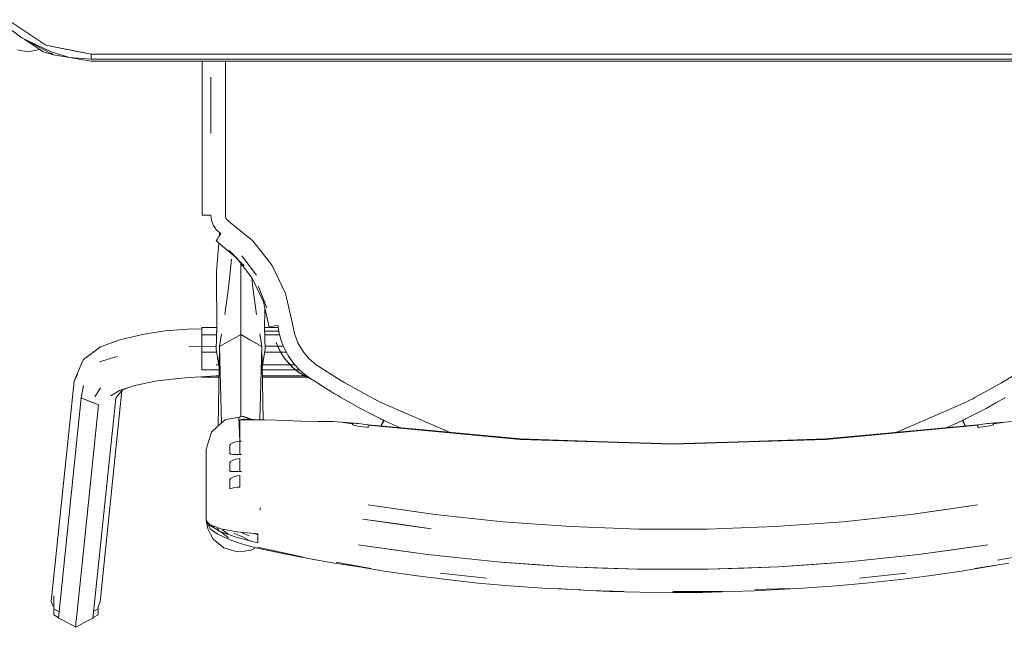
# Model space of a CAD drawing. Header units: millimetres. Extents: x -261 to 187, y -214 to 106.
# Tile 112 of 256: x -218.391 to -217.974, y -152.471 to -152.213. Entities that reach past the tile are written whole.
import ezdxf

# ---------------------------------------------------------------- set-up
doc = ezdxf.new("R2010")
doc.units = ezdxf.units.MM
doc.header["$LTSCALE"] = 0.005
doc.header["$MEASUREMENT"] = 0
doc.layers.add('IFC-Elemento de mobília-Contorno', color=9, linetype='Continuous', lineweight=5)

msp = doc.modelspace()

# ---------------------------------------------------------------- linework, layer by layer
at = {"layer": 'IFC-Elemento de mobília-Contorno', "lineweight": 5}
for p, q in [((-218.39836, -152.21498), (-218.39033, -152.22104)), ((-218.39638, -152.21329), (-218.38016, -152.22413)), ((-218.39234, -152.21952), (-218.39033, -152.22104)), ((-218.39033, -152.22104), (-218.37793, -152.22687)), ((-218.39033, -152.22104), (-218.37692, -152.22818)), ((-218.38911, -152.22169), (-218.38131, -152.2269)), ((-218.3923, -152.22606), (-218.3879, -152.22693)), ((-218.3879, -152.22693), (-218.3835, -152.22606)), ((-218.3835, -152.22606), (-218.38267, -152.22598)), ((-218.38131, -152.2269), (-218.37692, -152.22818)), ((-218.38016, -152.22413), (-218.37272, -152.22561)), ((-218.38016, -152.22413), (-218.36103, -152.22793)), ((-218.37812, -152.22753), (-218.37692, -152.22818)), ((-218.37793, -152.22687), (-218.3702, -152.22931)), ((-218.37272, -152.22561), (-218.36103, -152.22793)), ((-218.36103, -152.22793), (-217.86707, -152.22793)), ((-218.36103, -152.23005), (-218.36103, -152.22793)), ((-218.36103, -152.22899), (-218.36103, -152.22793)), ((-218.37692, -152.22818), (-218.3702, -152.22931)), ((-218.3702, -152.22931), (-218.36103, -152.23005)), ((-218.3702, -152.22931), (-218.36103, -152.23093)), ((-218.36103, -152.23005), (-217.86707, -152.23005)), ((-218.36103, -152.23093), (-217.86707, -152.23093)), ((-218.31385, -152.23847), (-218.31385, -152.23093)), ((-218.31385, -152.2413), (-218.31385, -152.23093)), ((-218.30403, -152.24208), (-218.30403, -152.23093)), ((-218.31022, -152.25155), (-218.31017, -152.23763)), ((-218.31021, -152.24957), (-218.31017, -152.23763)), ((-218.31385, -152.25128), (-218.31385, -152.2413)), ((-218.30403, -152.24878), (-218.30403, -152.24208)), ((-218.30403, -152.2522), (-218.30403, -152.24878)), ((-218.31385, -152.25128), (-218.31385, -152.26125)), ((-218.31026, -152.26153), (-218.31021, -152.24957)), ((-218.31026, -152.26153), (-218.31022, -152.25155)), ((-218.30403, -152.25392), (-218.30403, -152.2522)), ((-218.30403, -152.25646), (-218.30403, -152.25392)), ((-218.30403, -152.26152), (-218.30403, -152.25646)), ((-218.31385, -152.26997), (-218.31385, -152.26125)), ((-218.30403, -152.27063), (-218.30403, -152.26152)), ((-218.31385, -152.27869), (-218.31385, -152.26997)), ((-218.30403, -152.27915), (-218.30403, -152.27063)), ((-218.31385, -152.28743), (-218.31385, -152.27869)), ((-218.30403, -152.28768), (-218.30403, -152.27915)), ((-218.31385, -152.29616), (-218.31385, -152.28743)), ((-218.30403, -152.29621), (-218.30403, -152.28768)), ((-218.31385, -152.29616), (-218.31363, -152.29618)), ((-218.31363, -152.29618), (-218.31287, -152.2962)), ((-218.31287, -152.2962), (-218.31169, -152.29621)), ((-218.31169, -152.29621), (-218.31026, -152.29621)), ((-218.31026, -152.29621), (-218.30997, -152.2985)), ((-218.30997, -152.2985), (-218.30914, -152.30064)), ((-218.30403, -152.29621), (-218.30394, -152.29695)), ((-218.30394, -152.29695), (-218.30367, -152.29764)), ((-218.30367, -152.29764), (-218.30323, -152.29825)), ((-218.30323, -152.29825), (-218.30266, -152.29873)), ((-218.30266, -152.29873), (-218.29239, -152.30709)), ((-218.30914, -152.30064), (-218.30779, -152.30252)), ((-218.30779, -152.30252), (-218.30602, -152.30401)), ((-218.30794, -152.30715), (-218.30784, -152.30691)), ((-218.30794, -152.30715), (-218.2997, -152.31398)), ((-218.30784, -152.30691), (-218.30743, -152.30622)), ((-218.30743, -152.30622), (-218.30679, -152.30521)), ((-218.30679, -152.30521), (-218.30602, -152.30401)), ((-218.30655, -152.30483), (-218.30649, -152.30417)), ((-218.30649, -152.30475), (-218.30649, -152.30361)), ((-218.29239, -152.30709), (-218.28421, -152.31751)), ((-218.30776, -152.31991), (-218.30681, -152.30809)), ((-218.30261, -152.31102), (-218.29604, -152.31769)), ((-218.30272, -152.32701), (-218.3015, -152.31488)), ((-218.29921, -152.31448), (-218.29263, -152.32298)), ((-218.29703, -152.31352), (-218.29081, -152.32165)), ((-218.30783, -152.32867), (-218.30776, -152.31991)), ((-218.29753, -152.31928), (-218.29753, -152.31664)), ((-218.29753, -152.33188), (-218.29753, -152.31928)), ((-218.28421, -152.31751), (-218.27852, -152.32946)), ((-218.29277, -152.3228), (-218.29234, -152.32701)), ((-218.29263, -152.32298), (-218.28793, -152.33299)), ((-218.30423, -152.3384), (-218.30272, -152.32701)), ((-218.29234, -152.32701), (-218.29083, -152.3384)), ((-218.29008, -152.32622), (-218.28645, -152.33551)), ((-218.30783, -152.32867), (-218.30771, -152.33739)), ((-218.29753, -152.34146), (-218.29753, -152.33188)), ((-218.27852, -152.32946), (-218.2756, -152.34232)), ((-218.28793, -152.33299), (-218.2855, -152.34376)), ((-218.28736, -152.33739), (-218.28732, -152.33567)), ((-218.30771, -152.33739), (-218.30766, -152.34361)), ((-218.2874, -152.34361), (-218.28736, -152.33739)), ((-218.32975, -152.34525), (-218.3201, -152.34455)), ((-218.3201, -152.34455), (-218.31403, -152.34446)), ((-218.31403, -152.34691), (-218.31403, -152.34389)), ((-218.31403, -152.34389), (-218.30767, -152.34389)), ((-218.30788, -152.35304), (-218.30766, -152.34361)), ((-218.29753, -152.3468), (-218.29753, -152.34146)), ((-218.2874, -152.34361), (-218.28719, -152.35304)), ((-218.2874, -152.34389), (-218.28163, -152.34389)), ((-218.2855, -152.34376), (-218.28522, -152.3436)), ((-218.28522, -152.3436), (-218.28442, -152.34341)), ((-218.28442, -152.34341), (-218.28321, -152.34321)), ((-218.28321, -152.34321), (-218.28178, -152.34302)), ((-218.28178, -152.34302), (-218.28124, -152.3462)), ((-218.2756, -152.34232), (-218.27478, -152.3464)), ((-218.357, -152.35201), (-218.34885, -152.34908)), ((-218.34885, -152.34908), (-218.33916, -152.34684)), ((-218.33916, -152.34684), (-218.32975, -152.34525)), ((-218.31403, -152.34691), (-218.30774, -152.34691)), ((-218.31403, -152.35431), (-218.31403, -152.34691)), ((-218.30788, -152.34546), (-218.3077, -152.34546)), ((-218.30649, -152.35186), (-218.30564, -152.34655)), ((-218.30649, -152.35186), (-218.29753, -152.3468)), ((-218.30201, -152.34933), (-218.29753, -152.3468)), ((-218.29753, -152.36359), (-218.29753, -152.3468)), ((-218.29753, -152.3468), (-218.28857, -152.35186)), ((-218.29753, -152.3468), (-218.29335, -152.34916)), ((-218.28942, -152.34655), (-218.28857, -152.35186)), ((-218.28736, -152.34546), (-218.28137, -152.34546)), ((-218.28733, -152.34691), (-218.28105, -152.34691)), ((-218.28124, -152.3462), (-218.28038, -152.34932)), ((-218.27478, -152.3464), (-218.2733, -152.35029)), ((-218.36418, -152.35738), (-218.357, -152.35201)), ((-218.31946, -152.35206), (-218.30788, -152.35177)), ((-218.30788, -152.35177), (-218.30785, -152.35177)), ((-218.30788, -152.35304), (-218.30667, -152.36087)), ((-218.30714, -152.38565), (-218.30649, -152.35186)), ((-218.30649, -152.35186), (-218.30201, -152.34933)), ((-218.30649, -152.35186), (-218.30567, -152.38433)), ((-218.29305, -152.34933), (-218.28857, -152.35186)), ((-218.28936, -152.38294), (-218.28857, -152.35186)), ((-218.28857, -152.35186), (-218.28797, -152.38297)), ((-218.2884, -152.36087), (-218.28719, -152.35304)), ((-218.28721, -152.35177), (-218.28184, -152.35177)), ((-218.28244, -152.35028), (-218.28176, -152.35197)), ((-218.28244, -152.35032), (-218.28244, -152.35031)), ((-218.28244, -152.35031), (-218.28094, -152.35366)), ((-218.28244, -152.35031), (-218.28176, -152.35197)), ((-218.28244, -152.35034), (-218.28232, -152.35062)), ((-218.28179, -152.35177), (-218.27943, -152.35177)), ((-218.28176, -152.35197), (-218.28079, -152.35399)), ((-218.28176, -152.35197), (-218.28097, -152.35361)), ((-218.28038, -152.34932), (-218.27921, -152.35233)), ((-218.27921, -152.35233), (-218.27774, -152.35519)), ((-218.2733, -152.35029), (-218.27119, -152.35388)), ((-218.36518, -152.35957), (-218.36418, -152.35738)), ((-218.3575, -152.35835), (-218.34999, -152.3561)), ((-218.31403, -152.35431), (-218.30768, -152.35431)), ((-218.31403, -152.36176), (-218.31403, -152.35431)), ((-218.28738, -152.35431), (-218.2806, -152.35431)), ((-218.28097, -152.35361), (-218.28006, -152.3552)), ((-218.28079, -152.35399), (-218.28006, -152.3552)), ((-218.28057, -152.35431), (-218.2782, -152.35431)), ((-218.28045, -152.35452), (-218.27889, -152.3569)), ((-218.28006, -152.3552), (-218.27904, -152.35671)), ((-218.27904, -152.35671), (-218.27854, -152.35745)), ((-218.27904, -152.35671), (-218.27731, -152.35888)), ((-218.27854, -152.35745), (-218.27731, -152.35888)), ((-218.27774, -152.35519), (-218.27746, -152.35566)), ((-218.27746, -152.35566), (-218.27716, -152.35613)), ((-218.27716, -152.35613), (-218.27685, -152.3566)), ((-218.27685, -152.3566), (-218.27653, -152.35706)), ((-218.27657, -152.35701), (-218.27467, -152.35951)), ((-218.27119, -152.35388), (-218.26851, -152.35707)), ((-218.26851, -152.35707), (-218.26756, -152.35798)), ((-218.3682, -152.36663), (-218.36518, -152.35957)), ((-218.31403, -152.36176), (-218.30668, -152.36176)), ((-218.31403, -152.36187), (-218.31403, -152.36176)), ((-218.30788, -152.35962), (-218.30686, -152.35962)), ((-218.28838, -152.36176), (-218.27425, -152.36176)), ((-218.2882, -152.35962), (-218.27661, -152.35962)), ((-218.27778, -152.35829), (-218.27668, -152.35951)), ((-218.27731, -152.35888), (-218.27578, -152.3605)), ((-218.27731, -152.35888), (-218.2753, -152.36089)), ((-218.27657, -152.35962), (-218.27457, -152.35962)), ((-218.27578, -152.3605), (-218.27267, -152.36305)), ((-218.27535, -152.36085), (-218.2732, -152.36261)), ((-218.27467, -152.35951), (-218.27259, -152.36176)), ((-218.27424, -152.36176), (-218.27258, -152.36176)), ((-218.27259, -152.36175), (-218.2703, -152.36378)), ((-218.26756, -152.35798), (-218.26656, -152.35884)), ((-218.26656, -152.35884), (-218.26552, -152.35965)), ((-218.26556, -152.35962), (-218.26443, -152.3604)), ((-218.26443, -152.3604), (-218.25891, -152.36392)), ((-218.3682, -152.36663), (-218.36678, -152.36371)), ((-218.33301, -152.36653), (-218.32118, -152.36522)), ((-218.32118, -152.36522), (-218.30788, -152.3644)), ((-218.31403, -152.36489), (-218.31403, -152.36478)), ((-218.31403, -152.36489), (-218.30675, -152.36489)), ((-218.30788, -152.3644), (-218.30674, -152.3644)), ((-218.29753, -152.38037), (-218.29753, -152.36359)), ((-218.28833, -152.3644), (-218.2704, -152.3644)), ((-218.28832, -152.36489), (-218.26956, -152.36489)), ((-218.2732, -152.36261), (-218.27087, -152.36413)), ((-218.27267, -152.36305), (-218.27087, -152.36413)), ((-218.2711, -152.36398), (-218.27074, -152.36419)), ((-218.27087, -152.36413), (-218.2692, -152.3651)), ((-218.27087, -152.36413), (-218.26782, -152.36558)), ((-218.2703, -152.36378), (-218.26781, -152.36558)), ((-218.27029, -152.3644), (-218.26944, -152.3644)), ((-218.26927, -152.36489), (-218.26877, -152.36489)), ((-218.2692, -152.3651), (-218.26751, -152.36579)), ((-218.26783, -152.36558), (-218.26598, -152.36677)), ((-218.25891, -152.36392), (-218.25334, -152.36727)), ((-217.97509, -152.36747), (-217.96943, -152.36407)), ((-218.37788, -152.46007), (-218.3682, -152.36663)), ((-218.36518, -152.37373), (-218.36418, -152.36841)), ((-218.3594, -152.37327), (-218.357, -152.3694)), ((-218.34895, -152.37053), (-218.34247, -152.3685)), ((-218.34796, -152.37056), (-218.34523, -152.36936)), ((-218.34247, -152.3685), (-218.33301, -152.36653)), ((-218.26598, -152.36677), (-218.26413, -152.36795)), ((-218.26413, -152.36795), (-218.26227, -152.36911)), ((-218.26227, -152.36911), (-218.26039, -152.37027)), ((-218.25334, -152.36727), (-218.24772, -152.37049)), ((-217.98064, -152.37064), (-217.97509, -152.36747)), ((-218.37485, -152.46717), (-218.36518, -152.37373)), ((-218.36518, -152.37373), (-218.36152, -152.37523)), ((-218.36518, -152.37373), (-218.35786, -152.37672)), ((-218.36022, -152.46727), (-218.35055, -152.37383)), ((-218.35719, -152.46021), (-218.3479, -152.37054)), ((-218.35268, -152.37277), (-218.34895, -152.37053)), ((-218.35055, -152.37383), (-218.34796, -152.37056)), ((-218.26039, -152.37027), (-218.25905, -152.3711)), ((-218.25905, -152.3711), (-218.25771, -152.37192)), ((-218.25771, -152.37192), (-218.25637, -152.37273)), ((-218.25637, -152.37273), (-218.25502, -152.37353)), ((-218.25502, -152.37353), (-218.25091, -152.37587)), ((-218.24772, -152.37049), (-218.24202, -152.37358)), ((-218.24202, -152.37358), (-218.24111, -152.37405)), ((-218.24111, -152.37405), (-218.2402, -152.37452)), ((-217.9879, -152.37453), (-217.98699, -152.37406)), ((-217.98699, -152.37406), (-217.98607, -152.37358)), ((-217.98607, -152.37358), (-217.98064, -152.37064)), ((-217.97718, -152.37587), (-217.97307, -152.37353)), ((-218.36152, -152.37523), (-218.35786, -152.37672)), ((-218.36028, -152.40007), (-218.35786, -152.37672)), ((-218.25091, -152.37587), (-218.24677, -152.37814)), ((-218.24677, -152.37814), (-218.2426, -152.38033)), ((-218.2402, -152.37452), (-218.23929, -152.37499)), ((-218.23929, -152.37499), (-218.23838, -152.37546)), ((-218.23838, -152.37546), (-218.20874, -152.38835)), ((-218.00443, -152.38187), (-217.98972, -152.37546)), ((-217.98972, -152.37546), (-217.98881, -152.37499)), ((-217.98881, -152.37499), (-217.9879, -152.37453)), ((-217.9855, -152.38033), (-217.98132, -152.37814)), ((-217.98132, -152.37814), (-217.97718, -152.37587)), ((-218.30419, -152.383), (-218.30226, -152.38264)), ((-218.30226, -152.38264), (-218.30033, -152.38228)), ((-218.30033, -152.38228), (-218.29839, -152.38192)), ((-218.29839, -152.38192), (-218.29791, -152.38183)), ((-218.29839, -152.38192), (-218.29789, -152.39212)), ((-218.29791, -152.38183), (-218.29743, -152.38174)), ((-218.29753, -152.38176), (-218.29753, -152.38037)), ((-218.29743, -152.38174), (-218.29695, -152.38165)), ((-218.29695, -152.38165), (-218.29671, -152.38161)), ((-218.29671, -152.38161), (-218.29646, -152.38156)), ((-218.29646, -152.38156), (-218.29627, -152.38163)), ((-218.29627, -152.38163), (-218.29608, -152.38171)), ((-218.29608, -152.38171), (-218.29588, -152.38178)), ((-218.29588, -152.38178), (-218.29569, -152.38185)), ((-218.29569, -152.38185), (-218.2955, -152.38192)), ((-218.2955, -152.38192), (-218.2953, -152.38199)), ((-218.2953, -152.38199), (-218.29511, -152.38207)), ((-218.29511, -152.38207), (-218.29492, -152.38214)), ((-218.29492, -152.38214), (-218.29472, -152.38221)), ((-218.29472, -152.38221), (-218.29453, -152.38228)), ((-218.29453, -152.38228), (-218.29434, -152.38236)), ((-218.29434, -152.38236), (-218.29406, -152.3828)), ((-218.29434, -152.38236), (-218.29414, -152.38243)), ((-218.29434, -152.38236), (-218.29433, -152.38279)), ((-218.29414, -152.38243), (-218.29395, -152.3825)), ((-218.29395, -152.3825), (-218.29376, -152.38257)), ((-218.29376, -152.38257), (-218.29349, -152.38282)), ((-218.29376, -152.38281), (-218.29376, -152.38257)), ((-218.29376, -152.38257), (-218.29356, -152.38264)), ((-218.29356, -152.38264), (-218.29348, -152.38282)), ((-218.29356, -152.38264), (-218.29337, -152.38272)), ((-218.29356, -152.38264), (-218.29338, -152.38283)), ((-218.29337, -152.38272), (-218.29326, -152.38283)), ((-218.29337, -152.38272), (-218.2931, -152.38281)), ((-218.29337, -152.38272), (-218.29334, -152.38283)), ((-218.2426, -152.38033), (-218.23839, -152.38246)), ((-218.23839, -152.38246), (-218.23798, -152.38266)), ((-218.23798, -152.38266), (-218.23756, -152.38287)), ((-218.01915, -152.38828), (-218.00443, -152.38187)), ((-217.99053, -152.38287), (-217.99011, -152.38266)), ((-217.99011, -152.38266), (-217.9897, -152.38246)), ((-217.9897, -152.38246), (-217.9855, -152.38033)), ((-218.30998, -152.3882), (-218.30709, -152.3856)), ((-218.30709, -152.3856), (-218.30419, -152.383)), ((-218.29789, -152.38296), (-218.29683, -152.38281)), ((-218.29789, -152.38296), (-218.29736, -152.38289)), ((-218.29789, -152.39212), (-218.29789, -152.38296)), ((-218.29789, -152.38296), (-218.28229, -152.38309)), ((-218.29789, -152.38296), (-218.29262, -152.38301)), ((-218.29736, -152.38289), (-218.29709, -152.38285)), ((-218.29709, -152.38285), (-218.29683, -152.38281)), ((-218.29683, -152.38281), (-218.29576, -152.38273)), ((-218.29683, -152.38281), (-218.29656, -152.38279)), ((-218.29656, -152.38279), (-218.29629, -152.38277)), ((-218.29629, -152.38277), (-218.29603, -152.38275)), ((-218.29603, -152.38275), (-218.29576, -152.38273)), ((-218.29576, -152.38273), (-218.288, -152.38304)), ((-218.2931, -152.38281), (-218.29303, -152.38284)), ((-218.29237, -152.38287), (-218.28229, -152.38309)), ((-218.28789, -152.38305), (-218.28229, -152.38309)), ((-218.28229, -152.38309), (-218.26821, -152.38367)), ((-218.26821, -152.38367), (-218.2667, -152.38383)), ((-218.2667, -152.38383), (-218.26468, -152.38376)), ((-218.26468, -152.38376), (-218.26261, -152.38372)), ((-218.26261, -152.38372), (-218.2605, -152.38372)), ((-218.2605, -152.38372), (-218.25836, -152.38374)), ((-218.25843, -152.38374), (-218.25843, -152.38369)), ((-218.25843, -152.38369), (-218.24921, -152.38445)), ((-218.25843, -152.38369), (-218.25836, -152.38374)), ((-218.25422, -152.38413), (-218.25009, -152.38455)), ((-218.25422, -152.38413), (-218.25014, -152.38465)), ((-218.25014, -152.38473), (-218.25014, -152.38465)), ((-218.25014, -152.38481), (-218.25014, -152.38473)), ((-218.25014, -152.38489), (-218.25014, -152.38481)), ((-218.25014, -152.38496), (-218.25014, -152.38489)), ((-218.25014, -152.38496), (-218.24994, -152.38518)), ((-218.25009, -152.38455), (-218.24977, -152.38445)), ((-218.24994, -152.38518), (-218.2494, -152.38541)), ((-218.24977, -152.38445), (-218.24921, -152.38445)), ((-218.2494, -152.38541), (-218.24859, -152.38561)), ((-218.24921, -152.38445), (-218.24848, -152.38451)), ((-218.24859, -152.38561), (-218.24764, -152.38576)), ((-218.24848, -152.38451), (-218.24764, -152.38461)), ((-218.24764, -152.38461), (-218.2466, -152.38473)), ((-218.24764, -152.38576), (-218.24659, -152.38588)), ((-218.2466, -152.38473), (-218.24556, -152.38485)), ((-218.24659, -152.38588), (-218.24555, -152.386)), ((-218.24556, -152.38485), (-218.24453, -152.38498)), ((-218.24555, -152.386), (-218.24451, -152.38613)), ((-218.24453, -152.38498), (-218.24349, -152.3851)), ((-218.24451, -152.38613), (-218.24347, -152.38626)), ((-218.24349, -152.3851), (-218.21839, -152.38745)), ((-218.24347, -152.38532), (-218.17894, -152.39135)), ((-218.24347, -152.38556), (-218.24347, -152.38532)), ((-218.24347, -152.38579), (-218.24347, -152.38556)), ((-218.24347, -152.38603), (-218.24347, -152.38579)), ((-218.24347, -152.38626), (-218.24347, -152.38603)), ((-218.23812, -152.38561), (-218.23798, -152.38531)), ((-218.23798, -152.38531), (-218.23738, -152.38408)), ((-218.23792, -152.38563), (-218.23739, -152.38458)), ((-218.23756, -152.38287), (-218.23715, -152.38307)), ((-218.23739, -152.38458), (-218.23673, -152.38327)), ((-218.23738, -152.38408), (-218.23692, -152.38318)), ((-218.23738, -152.38408), (-218.23718, -152.38417)), ((-218.23738, -152.38408), (-218.23718, -152.38417)), ((-218.23715, -152.38307), (-218.23673, -152.38327)), ((-218.23673, -152.38327), (-218.22994, -152.38637)), ((-218.23673, -152.38327), (-218.22995, -152.38637)), ((-218.04936, -152.39135), (-217.98483, -152.38532)), ((-218.01707, -152.38812), (-217.9848, -152.3851)), ((-217.99812, -152.38635), (-217.99136, -152.38327)), ((-217.9981, -152.38635), (-217.99136, -152.38327)), ((-217.99136, -152.38327), (-217.99094, -152.38307)), ((-217.99136, -152.38327), (-217.99071, -152.38458)), ((-217.99117, -152.38318), (-217.99072, -152.38408)), ((-217.99094, -152.38307), (-217.99053, -152.38287)), ((-217.99091, -152.38418), (-217.99072, -152.38408)), ((-217.99091, -152.38418), (-217.99072, -152.38408)), ((-217.99072, -152.38408), (-217.99011, -152.38531)), ((-217.99071, -152.38458), (-217.99018, -152.38561)), ((-217.99011, -152.38531), (-217.98998, -152.38559)), ((-217.98483, -152.38556), (-217.98483, -152.38532)), ((-217.98483, -152.38579), (-217.98483, -152.38556)), ((-217.98483, -152.38603), (-217.98483, -152.38579)), ((-217.98483, -152.38626), (-217.98483, -152.38603)), ((-217.98483, -152.38626), (-217.98378, -152.38613)), ((-217.9848, -152.3851), (-217.98376, -152.38498)), ((-217.9848, -152.3851), (-217.98457, -152.38623)), ((-217.9848, -152.3851), (-217.98457, -152.38623)), ((-217.98378, -152.38613), (-217.98274, -152.386)), ((-217.98376, -152.38498), (-217.98273, -152.38485)), ((-217.98274, -152.386), (-217.9817, -152.38588)), ((-217.98273, -152.38485), (-217.98169, -152.38473)), ((-217.9817, -152.38588), (-217.98066, -152.38576)), ((-217.98169, -152.38473), (-217.98066, -152.38461)), ((-217.98066, -152.38461), (-217.97982, -152.38451)), ((-217.98066, -152.38576), (-217.9797, -152.38561)), ((-217.97982, -152.38451), (-217.97908, -152.38445)), ((-217.9797, -152.38561), (-217.97889, -152.38541)), ((-217.97908, -152.38445), (-217.96987, -152.38369)), ((-217.97908, -152.38445), (-217.97852, -152.38445)), ((-217.97889, -152.38541), (-217.97835, -152.38518)), ((-217.97852, -152.38445), (-217.97821, -152.38455)), ((-217.97835, -152.38518), (-217.97816, -152.38496)), ((-217.97821, -152.38455), (-217.97407, -152.38413)), ((-217.97816, -152.38465), (-217.97407, -152.38413)), ((-217.97816, -152.38473), (-217.97816, -152.38465)), ((-217.97816, -152.38481), (-217.97816, -152.38473)), ((-217.97816, -152.38489), (-217.97816, -152.38481)), ((-217.97816, -152.38496), (-217.97816, -152.38489)), ((-218.31089, -152.39131), (-218.30998, -152.3882)), ((-218.21839, -152.38745), (-218.17895, -152.39114)), ((-218.04934, -152.39114), (-218.01707, -152.38812)), ((-218.0193, -152.38833), (-218.01915, -152.38828)), ((-218.31213, -152.39561), (-218.31089, -152.39131)), ((-218.30213, -152.39382), (-218.30182, -152.39337)), ((-218.30213, -152.39471), (-218.30213, -152.39382)), ((-218.30213, -152.39559), (-218.30213, -152.39471)), ((-218.30182, -152.39337), (-218.30092, -152.39282)), ((-218.30092, -152.39282), (-218.29958, -152.39236)), ((-218.29958, -152.39236), (-218.29789, -152.39212)), ((-218.29789, -152.39212), (-218.29713, -152.3921)), ((-218.29789, -152.39352), (-218.29789, -152.39212)), ((-218.29789, -152.39212), (-218.2977, -152.39212)), ((-218.29789, -152.39492), (-218.29789, -152.39352)), ((-218.29789, -152.39631), (-218.29789, -152.39492)), ((-218.2977, -152.39212), (-218.29751, -152.39211)), ((-218.29751, -152.39211), (-218.29732, -152.39211)), ((-218.17895, -152.39114), (-218.14655, -152.39215)), ((-218.17894, -152.39135), (-218.11415, -152.39337)), ((-218.14655, -152.39215), (-218.11415, -152.39315)), ((-218.11415, -152.39337), (-218.04936, -152.39135)), ((-218.11415, -152.39315), (-218.08175, -152.39215)), ((-218.08175, -152.39215), (-218.04934, -152.39114)), ((-218.31213, -152.40312), (-218.31213, -152.39561)), ((-218.30213, -152.39647), (-218.30213, -152.39559)), ((-218.30213, -152.39735), (-218.30213, -152.39647)), ((-218.30213, -152.39735), (-218.30182, -152.39762)), ((-218.30182, -152.39762), (-218.30092, -152.39771)), ((-218.30092, -152.39771), (-218.29958, -152.39771)), ((-218.29958, -152.39771), (-218.29789, -152.39771)), ((-218.29958, -152.39963), (-218.29789, -152.3994)), ((-218.29789, -152.39771), (-218.29789, -152.39631)), ((-218.29789, -152.4008), (-218.29789, -152.3994)), ((-218.2977, -152.39772), (-218.29713, -152.39772)), ((-218.29751, -152.39772), (-218.29732, -152.39772)), ((-218.29732, -152.39772), (-218.29713, -152.39772)), ((-218.3627, -152.42343), (-218.36028, -152.40007)), ((-218.31213, -152.41063), (-218.31213, -152.40312)), ((-218.30213, -152.4011), (-218.30182, -152.40065)), ((-218.30213, -152.40198), (-218.30213, -152.4011)), ((-218.30213, -152.40287), (-218.30213, -152.40198)), ((-218.30213, -152.40375), (-218.30213, -152.40287)), ((-218.30182, -152.40065), (-218.30092, -152.4001)), ((-218.30092, -152.4001), (-218.29958, -152.39963)), ((-218.29789, -152.40219), (-218.29789, -152.4008)), ((-218.29789, -152.40359), (-218.29789, -152.40219)), ((-218.29789, -152.40499), (-218.29789, -152.40359)), ((-218.30213, -152.40463), (-218.30213, -152.40375)), ((-218.30213, -152.40463), (-218.30182, -152.4049)), ((-218.30182, -152.4049), (-218.30092, -152.40499)), ((-218.30182, -152.40792), (-218.30092, -152.40737)), ((-218.30092, -152.40499), (-218.29958, -152.40498)), ((-218.30092, -152.40737), (-218.29958, -152.40691)), ((-218.29958, -152.40498), (-218.29789, -152.40499)), ((-218.29958, -152.40691), (-218.29789, -152.40668)), ((-218.29789, -152.4079), (-218.29789, -152.40668)), ((-218.2977, -152.40499), (-218.29713, -152.40499)), ((-218.29753, -152.40499), (-218.29713, -152.40499)), ((-218.29732, -152.405), (-218.29713, -152.40499)), ((-218.31213, -152.41815), (-218.31213, -152.41063)), ((-218.30213, -152.40837), (-218.30182, -152.40792)), ((-218.30213, -152.40934), (-218.30213, -152.40837)), ((-218.30213, -152.4103), (-218.30213, -152.40934)), ((-218.30213, -152.41127), (-218.30213, -152.4103)), ((-218.30213, -152.41223), (-218.30213, -152.41127)), ((-218.30213, -152.41223), (-218.30109, -152.41195)), ((-218.30109, -152.41195), (-218.30004, -152.41174)), ((-218.30004, -152.41174), (-218.29897, -152.41161)), ((-218.29897, -152.41161), (-218.29789, -152.41156)), ((-218.29789, -152.40913), (-218.29789, -152.4079)), ((-218.29789, -152.41034), (-218.29789, -152.40912)), ((-218.29789, -152.41156), (-218.29789, -152.41034)), ((-218.31213, -152.42566), (-218.31213, -152.41815)), ((-218.28937, -152.4214), (-218.28916, -152.4203)), ((-218.28927, -152.42088), (-218.28916, -152.4203)), ((-218.24347, -152.41912), (-218.21503, -152.42318)), ((-218.24347, -152.41912), (-218.22885, -152.42121)), ((-218.01327, -152.42318), (-217.98483, -152.41912)), ((-217.99944, -152.42121), (-217.98483, -152.41912)), ((-218.36511, -152.44679), (-218.3627, -152.42343)), ((-218.28937, -152.4214), (-218.28927, -152.42088)), ((-218.22885, -152.42121), (-218.21503, -152.42318)), ((-218.21503, -152.42318), (-218.18636, -152.42624)), ((-218.21503, -152.42318), (-218.20069, -152.42471)), ((-218.04193, -152.42625), (-218.01327, -152.42318)), ((-218.01327, -152.42318), (-217.99944, -152.42121)), ((-218.31213, -152.42566), (-218.31153, -152.4293)), ((-218.31213, -152.42566), (-218.31127, -152.42669)), ((-218.31213, -152.42566), (-218.31052, -152.42918)), ((-218.31213, -152.42566), (-218.31055, -152.42788)), ((-218.31127, -152.42669), (-218.31055, -152.42756)), ((-218.31055, -152.42756), (-218.306, -152.42926)), ((-218.31055, -152.42788), (-218.30593, -152.43047)), ((-218.30991, -152.42825), (-218.30855, -152.42831)), ((-218.24567, -152.42509), (-218.23094, -152.42719)), ((-218.24567, -152.42509), (-218.23081, -152.4272)), ((-218.23094, -152.42719), (-218.21674, -152.4292)), ((-218.23081, -152.4272), (-218.21674, -152.4292)), ((-218.20069, -152.42471), (-218.18636, -152.42624)), ((-218.18636, -152.42624), (-218.15754, -152.4283)), ((-218.18636, -152.42624), (-218.17195, -152.42727)), ((-218.17195, -152.42727), (-218.15754, -152.4283)), ((-218.15754, -152.4283), (-218.12862, -152.42933)), ((-218.15754, -152.4283), (-218.14308, -152.42881)), ((-218.09967, -152.42933), (-218.07075, -152.4283)), ((-218.08521, -152.42882), (-218.07075, -152.4283)), ((-218.07075, -152.4283), (-218.04193, -152.42625)), ((-218.07075, -152.4283), (-218.05634, -152.42727)), ((-218.05634, -152.42727), (-218.04193, -152.42625)), ((-218.04193, -152.42625), (-218.0276, -152.42472)), ((-218.31153, -152.4293), (-218.31035, -152.43144)), ((-218.31052, -152.42918), (-218.30757, -152.43139)), ((-218.31035, -152.43144), (-218.30917, -152.43358)), ((-218.30758, -152.42867), (-218.3069, -152.42974)), ((-218.30757, -152.43139), (-218.30247, -152.43382)), ((-218.306, -152.42926), (-218.29898, -152.43056)), ((-218.30593, -152.43047), (-218.30267, -152.43305)), ((-218.30593, -152.43047), (-218.29905, -152.43297)), ((-218.30544, -152.42936), (-218.30508, -152.42983)), ((-218.30508, -152.42983), (-218.3029, -152.43157)), ((-218.30026, -152.43115), (-218.29678, -152.4327)), ((-218.29898, -152.43056), (-218.2903, -152.43135)), ((-218.29749, -152.4307), (-218.29393, -152.43217)), ((-218.29678, -152.4327), (-218.29334, -152.43441)), ((-218.29206, -152.43119), (-218.2903, -152.4317)), ((-218.29093, -152.43152), (-218.29048, -152.43134)), ((-218.2903, -152.43232), (-218.2903, -152.43135)), ((-218.2903, -152.43329), (-218.2903, -152.43232)), ((-218.14308, -152.42881), (-218.12862, -152.42933)), ((-218.12862, -152.42933), (-218.09967, -152.42933)), ((-218.09967, -152.42933), (-218.08521, -152.42882)), ((-218.30917, -152.43358), (-218.30691, -152.43548)), ((-218.30691, -152.43548), (-218.30465, -152.43737)), ((-218.30247, -152.43382), (-218.29841, -152.43518)), ((-218.29905, -152.43297), (-218.2903, -152.43523)), ((-218.29841, -152.43518), (-218.29486, -152.43633)), ((-218.29486, -152.43633), (-218.29034, -152.43751)), ((-218.2903, -152.43426), (-218.2903, -152.43329)), ((-218.2903, -152.43523), (-218.2903, -152.43426)), ((-218.2477, -152.43604), (-218.21831, -152.44016)), ((-218.2477, -152.43604), (-218.23273, -152.43814)), ((-218.00998, -152.44016), (-217.9806, -152.43604)), ((-217.99556, -152.43814), (-217.9806, -152.43604)), ((-218.30465, -152.43737), (-218.30182, -152.43821)), ((-218.30182, -152.43821), (-218.29898, -152.43905)), ((-218.29898, -152.43905), (-218.29604, -152.4387)), ((-218.29604, -152.4387), (-218.2931, -152.43835)), ((-218.2931, -152.43835), (-218.29124, -152.43727)), ((-218.29045, -152.43708), (-218.27086, -152.44131)), ((-218.29034, -152.43751), (-218.27846, -152.43999)), ((-218.27846, -152.43999), (-218.26657, -152.44221)), ((-218.23273, -152.43814), (-218.21831, -152.44016)), ((-218.21831, -152.44016), (-218.18871, -152.44327)), ((-218.21831, -152.44016), (-218.20351, -152.44172)), ((-218.03958, -152.44327), (-218.00998, -152.44016)), ((-218.02478, -152.44172), (-218.00998, -152.44016)), ((-218.00998, -152.44016), (-217.99556, -152.43814)), ((-217.97645, -152.44255), (-217.95715, -152.43911)), ((-218.26657, -152.44221), (-218.25778, -152.44387)), ((-218.25778, -152.44387), (-218.24227, -152.44609)), ((-218.25708, -152.44339), (-218.24227, -152.44609)), ((-218.20351, -152.44172), (-218.18871, -152.44327)), ((-218.18871, -152.44327), (-218.15895, -152.44535)), ((-218.18871, -152.44327), (-218.17383, -152.44431)), ((-218.17383, -152.44431), (-218.15895, -152.44535)), ((-218.15895, -152.44535), (-218.12909, -152.4464)), ((-218.15895, -152.44535), (-218.14402, -152.44588)), ((-218.0992, -152.4464), (-218.06934, -152.44535)), ((-218.08427, -152.44588), (-218.06934, -152.44535)), ((-218.06934, -152.44535), (-218.03958, -152.44327)), ((-218.06934, -152.44535), (-218.05446, -152.44432)), ((-218.05446, -152.44432), (-218.03958, -152.44327)), ((-218.03958, -152.44327), (-218.02478, -152.44172)), ((-217.99168, -152.44714), (-217.97516, -152.4444)), ((-217.98603, -152.44609), (-217.97172, -152.44386)), ((-218.36735, -152.46837), (-218.36511, -152.44679)), ((-218.24722, -152.44538), (-218.23662, -152.44714)), ((-218.23662, -152.44714), (-218.22271, -152.44918)), ((-218.22271, -152.44918), (-218.21012, -152.45079)), ((-218.21288, -152.44811), (-218.19325, -152.45021)), ((-218.14402, -152.44588), (-218.12909, -152.4464)), ((-218.12909, -152.4464), (-218.0992, -152.4464)), ((-218.0992, -152.4464), (-218.08427, -152.44588)), ((-218.03504, -152.45022), (-218.01541, -152.44811)), ((-218.01891, -152.45088), (-218.00558, -152.44918)), ((-218.00558, -152.44918), (-217.99168, -152.44714)), ((-218.21012, -152.45079), (-218.19677, -152.45223)), ((-218.19677, -152.45223), (-218.18344, -152.45339)), ((-218.18344, -152.45339), (-218.1693, -152.45442)), ((-218.05899, -152.45442), (-218.04486, -152.45339)), ((-218.04486, -152.45339), (-218.0323, -152.45231)), ((-218.0323, -152.45231), (-218.01891, -152.45088)), ((-218.37687, -152.46317), (-218.37687, -152.45772)), ((-218.1693, -152.45442), (-218.15318, -152.45515)), ((-218.16371, -152.45449), (-218.14961, -152.45538)), ((-218.14961, -152.45538), (-218.1352, -152.45588)), ((-218.14961, -152.45538), (-218.14103, -152.45587)), ((-218.14103, -152.45587), (-218.12825, -152.45616)), ((-218.12825, -152.45616), (-218.11415, -152.45631)), ((-218.11415, -152.45588), (-218.09309, -152.45588)), ((-218.11415, -152.45631), (-218.1016, -152.45624)), ((-218.1016, -152.45624), (-218.0892, -152.45588)), ((-218.0892, -152.45588), (-218.0797, -152.45561)), ((-218.0797, -152.45561), (-218.05899, -152.45442)), ((-218.0794, -152.45494), (-218.06458, -152.45449)), ((-218.37788, -152.46007), (-218.37687, -152.46243)), ((-218.35803, -152.46216), (-218.35719, -152.46021)), ((-218.37687, -152.46317), (-218.37457, -152.46445)), ((-218.37687, -152.46576), (-218.37687, -152.46317)), ((-218.37687, -152.46576), (-218.37501, -152.4668)), ((-218.36006, -152.46689), (-218.35803, -152.46576)), ((-218.3599, -152.46421), (-218.35803, -152.46317)), ((-218.35803, -152.46576), (-218.35803, -152.46216)), ((-218.35803, -152.46317), (-218.35803, -152.46216)), ((-218.35803, -152.46576), (-218.35803, -152.46317)), ((-218.37501, -152.4668), (-218.37485, -152.46717)), ((-218.37485, -152.46717), (-218.37297, -152.46793)), ((-218.37297, -152.46793), (-218.36745, -152.47102)), ((-218.36745, -152.47102), (-218.36195, -152.46795)), ((-218.36745, -152.46842), (-218.36735, -152.46837)), ((-218.36745, -152.47102), (-218.36745, -152.46842)), ((-218.36195, -152.46795), (-218.36022, -152.46727)), ((-218.36022, -152.46727), (-218.36006, -152.46689))]:
    msp.add_line(p, q, dxfattribs=at)

doc.saveas('drawing.dxf')
